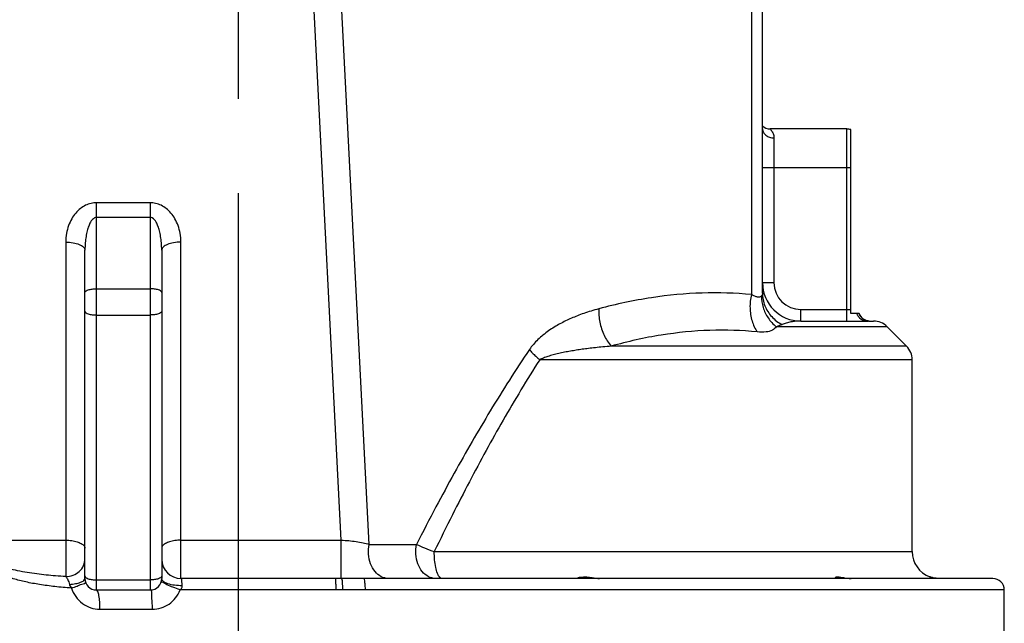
# Model space of a CAD drawing. Header units: millimetres. Extents: x 0 to 1189, y 0 to 841.
# Tile 8 of 88: x 217 to 269, y 480 to 511. Entities that reach past the tile are written whole.
import ezdxf

# ---------------------------------------------------------------- set-up
doc = ezdxf.new("R2010")
doc.units = ezdxf.units.MM
doc.header["$LTSCALE"] = 65.395
doc.linetypes.add('CENTER', pattern=[0.6, 0.375, -0.075, 0.075, -0.075])
doc.layers.get('0').update_dxf_attribs({"linetype": 'CONTINUOUS'})
doc.layers.add('02___PRT_ALL_AXES', color=7, linetype='CONTINUOUS')

msp = doc.modelspace()

# ---------------------------------------------------------------- linework, layer by layer
at = {"color": 9, "linetype": 'Continuous'}
for p, q in [((234.2046, 484.1261), (232.0737, 525.7524)), ((235.6607, 483.906), (233.5765, 524.6212)), ((255.5781, 514.0159), (255.5782, 496.9111)), ((260.5493, 495.5345), (260.5493, 505.5345)), ((256.7493, 505.0729), (256.7493, 497.5345)), ((256.1493, 503.5345), (260.7493, 503.5345)), ((224.2493, 501.694), (221.4493, 501.694)), ((221.4493, 481.5345), (221.4493, 501.694)), ((224.2493, 501.694), (224.2493, 481.5345)), ((224.2493, 500.9294), (221.4493, 500.9294)), ((219.8493, 499.6433), (219.8493, 482.2291)), ((225.8493, 482.1345), (225.8493, 499.6433)), ((221.4493, 497.2185), (224.2493, 497.2185)), ((256.1493, 497.5345), (256.7493, 497.5345)), ((258.1493, 496.1345), (260.7493, 496.1345)), ((258.1493, 495.5345), (258.1493, 496.1345)), ((221.4493, 495.8504), (224.2493, 495.8504)), ((262.6422, 495.2416), (256.8671, 495.2416)), ((263.6564, 494.2274), (248.2666, 494.2274)), ((263.9493, 493.5203), (244.5418, 493.5203)), ((215.8494, 484.1261), (219.8493, 484.1261)), ((225.8493, 484.1261), (234.2046, 484.1261)), ((234.2046, 482.1348), (234.2046, 484.1261)), ((235.6607, 483.906), (238.1202, 483.906)), ((239.0493, 483.5345), (263.9493, 483.5345)), ((221.4493, 482.0609), (224.2493, 482.0609)), ((233.9446, 481.5345), (225.8088, 481.5345)), ((234.2863, 481.535), (233.9446, 481.5345)), ((235.4604, 481.5345), (234.2863, 481.535)), ((268.7493, 481.5345), (235.4604, 481.5345)), ((221.6302, 480.5345), (224.3618, 480.5345))]:
    msp.add_line(p, q, dxfattribs=at)
at = {"color": 7, "linetype": 'Continuous'}
for p, q in [((256.1493, 496.9826), (256.1493, 521.7661)), ((260.5493, 505.5345), (256.5493, 505.5345)), ((260.7493, 495.9345), (260.7493, 505.5002)), ((220.8493, 482.1345), (220.8493, 499.2207)), ((224.8493, 499.2207), (224.8493, 482.1345)), ((261.1836, 495.9345), (260.7493, 495.9345)), ((258.1493, 495.5345), (261.5442, 495.5345)), ((261.7493, 495.5345), (261.9351, 495.5345)), ((262.6422, 495.2416), (263.6564, 494.2274)), ((233.8679, 482.1345), (225.8493, 482.1345)), ((234.2046, 482.1348), (233.8679, 482.1345)), ((268.1493, 482.1345), (235.3609, 482.1345)), ((221.4493, 481.5345), (224.2493, 481.5345))]:
    msp.add_line(p, q, dxfattribs=at)
at = {"color": 9, "linetype": 'Continuous'}
msp.add_lwpolyline([(261.7095, 495.5322), (261.7308, 495.534), (261.7493, 495.5345)], dxfattribs=at)
at = {"color": 7, "linetype": 'Continuous'}
for centre, radius, start, end in [((256.5493, 506.1345), 0.6, 227.58217, 270.00002), ((260.5493, 504.9345), 0.6, 70.52878, 90), ((258.1493, 497.5345), 2, 180, 270), ((261.7493, 496.1345), 0.6, 199.47122, 270), ((261.9351, 494.5345), 1, 45.00001, 90), ((262.9493, 493.5203), 1, 0, 45.00001), ((265.3493, 483.5345), 1.4, 180, 249.94896), ((225.8493, 483.1345), 1, 180, 270), ((221.4493, 482.1345), 0.6, 180, 270), ((224.2493, 482.1345), 0.6, 270, 360), ((268.1493, 481.5345), 0.6, 0, 90)]:
    msp.add_arc(centre, radius, start, end, dxfattribs=at)
at = {"color": 9, "linetype": 'Continuous'}
msp.add_arc((258.1493, 497.5345), 1.4, 180, 270, dxfattribs=at)
for points, start_tangent, end_tangent in [([(256.1493, 505.5345), (256.195, 505.3579), (256.3251, 505.2081), (256.5197, 505.1081), (256.7493, 505.0729)], (0, -1), (1, 0)), ([(256.5493, 505.5345), (256.6629, 505.3858), (256.7076, 505.2929), (256.7382, 505.1873), (256.7493, 505.0729)], (0.699808, -0.714331), (0.0000607, -1)), ([(221.4493, 501.694), (221.1672, 501.6618), (220.8811, 501.5603), (220.6098, 501.3891), (220.3666, 501.1533), (220.1604, 500.8585), (219.9984, 500.5077), (219.8899, 500.1023), (219.8493, 499.6433)], (-0.9999999, 0.0003814), (0.000011, -1)), ([(225.8493, 499.6433), (225.8088, 500.102), (225.7003, 500.5076), (225.5383, 500.8584), (225.332, 501.1532), (225.0888, 501.3891), (224.8175, 501.5603), (224.5315, 501.6618), (224.2493, 501.694)], (0.0000096, 1), (-0.9999999, -0.0003918)), ([(221.4493, 500.9294), (221.3436, 500.9026), (221.2363, 500.818), (221.1345, 500.6753), (221.0433, 500.4788), (220.966, 500.2332), (220.9052, 499.9409), (220.8645, 499.6031), (220.8493, 499.2207)], (-0.9999999, 0.0003593), (0.0000002, -1)), ([(224.8493, 499.2207), (224.8341, 499.6029), (224.7934, 499.9408), (224.7327, 500.2331), (224.6553, 500.4788), (224.5641, 500.6753), (224.4623, 500.818), (224.355, 500.9026), (224.2493, 500.9294)], (0, 1), (-0.9999999, -0.000369)), ([(219.8493, 499.6433), (220.232, 499.6111), (220.5564, 499.5195), (220.7732, 499.3824), (220.8493, 499.2207)], (1, 0), (0, -1)), ([(225.8493, 499.6433), (225.4666, 499.6111), (225.1422, 499.5195), (224.9254, 499.3824), (224.8493, 499.2207)], (-1, 0), (0, -1)), ([(220.8493, 497.0133), (221.025, 497.1584), (221.2197, 497.2029), (221.4493, 497.2185)], (0, 1), (1, 0)), ([(224.8493, 497.0133), (224.6736, 497.1584), (224.4789, 497.2029), (224.2493, 497.2185)], (0, 1), (-1, 0)), ([(255.5782, 496.9111), (253.0063, 496.995), (250.3623, 496.7495), (247.6265, 496.1723)], (-0.9952638, 0.0972105), (-0.9661542, -0.2579654)), ([(255.5781, 496.9111), (255.4996, 496.2148), (255.6061, 495.5388), (255.8846, 494.9661)], (-0.2429444, -0.9700402), (0.5816497, -0.8134393)), ([(256.0945, 496.8322), (255.9858, 496.7766), (255.8132, 496.8006), (255.5782, 496.911)], (-0.6477194, -0.761879), (-0.8637621, 0.5038999)), ([(256.0944, 496.8322), (256.1811, 496.2447), (256.4472, 495.6968), (256.8671, 495.2416)], (-0.012649, -0.99992), (0.7763635, -0.6302854)), ([(256.1493, 496.9826), (256.0945, 496.8322)], (-0.000065, -1), (-0.6474924, -0.7620719)), ([(256.1493, 496.9827), (256.2735, 496.3346), (256.6308, 495.7671), (257.1766, 495.3505)], (0.0000013, -1), (0.8872779, -0.4612352)), ([(247.6265, 496.1723), (247.2156, 496.0546), (246.8441, 495.9333), (246.5059, 495.8088), (246.1919, 495.6794), (245.8924, 495.5415), (245.598, 495.3902), (245.3026, 495.2195), (245.0039, 495.0234), (244.714, 494.8039), (244.4496, 494.5694), (244.2125, 494.3187), (244.0072, 494.051)], (-0.9661411, -0.2580143), (-0.5612238, -0.8276641)), ([(247.6265, 496.1723), (247.6731, 495.4738), (247.8958, 494.7968), (248.2664, 494.2274)], (-0.066755, -0.9977694), (0.6598011, -0.7514402)), ([(220.8493, 496.0557), (221.025, 495.9105), (221.2197, 495.8661), (221.4493, 495.8504)], (0, -1), (1, 0)), ([(224.8493, 496.0557), (224.6736, 495.9105), (224.4789, 495.8661), (224.2493, 495.8504)], (0, -1), (-1, 0)), ([(261.5442, 495.5345), (261.3935, 495.5627), (261.257, 495.6446), (261.1475, 495.7725), (261.0752, 495.9345)], (-1, 0), (-0.2812616, 0.9596311)), ([(261.4847, 495.5924), (261.2997, 495.7336), (261.1824, 495.9345)], (-0.897926, 0.4401464), (-0.3273848, 0.9448911)), ([(261.7095, 495.5322), (261.4847, 495.5924)], (-0.997796, 0.066356), (-0.897926, 0.4401464)), ([(255.8847, 494.9662), (253.4135, 495.0501), (250.8785, 494.8042), (248.2666, 494.2274)], (-0.9948934, 0.1009313), (-0.9630737, -0.269238)), ([(256.8671, 495.2416), (256.6644, 495.0621), (256.3361, 494.9656), (255.8847, 494.9662)], (-0.5515386, -0.8341494), (-0.9948787, 0.1010757)), ([(257.1766, 495.3505), (257.0389, 495.2955), (256.8671, 495.2416)], (-0.9144524, -0.4046935), (-0.9647329, -0.2632307)), ([(258.1493, 495.5345), (257.8798, 495.5225), (257.6261, 495.4873), (257.391, 495.4298), (257.1766, 495.3505)], (-1, 0.0000398), (-0.9142829, -0.4050763)), ([(261.5442, 495.5345), (261.6555, 495.5325), (261.7039, 495.545)], (1, 0.0001515), (0.9149939, 0.4034677)), ([(244.0072, 494.051), (242.9613, 492.4611), (241.9676, 490.8616), (241.0195, 489.2575), (240.0894, 487.6125), (239.1374, 485.858), (238.1202, 483.906)], (-0.5617552, -0.8273035), (-0.4549605, -0.8905116)), ([(244.0072, 494.051), (244.1575, 493.881), (244.3371, 493.7027), (244.5418, 493.5203)], (0.6327898, -0.7743236), (0.7624528, -0.6470439)), ([(248.2668, 494.2274), (247.8334, 494.1882), (247.4427, 494.1477), (247.088, 494.1062), (246.7597, 494.0631), (246.4477, 494.0171), (246.1425, 493.9667), (245.8378, 493.9098), (245.5321, 493.8444), (245.2381, 493.7712), (244.9731, 493.6931), (244.7394, 493.6095), (244.5418, 493.5203)], (-0.9964552, -0.0841246), (-0.8877152, -0.460393)), ([(244.5418, 493.5203), (243.5649, 491.9512), (242.6361, 490.3726), (241.7502, 488.7908), (240.8822, 487.1713), (239.9957, 485.4486), (239.0493, 483.5345)], (-0.5404931, -0.8413485), (-0.4362881, -0.899807)), ([(219.8493, 484.1261), (220.1583, 484.1055), (220.4371, 484.0454), (220.6583, 483.9519), (220.8004, 483.8341), (220.8493, 483.7035)], (1, 0), (0, -1)), ([(225.8493, 484.1261), (225.5403, 484.1055), (225.2615, 484.0454), (225.0403, 483.9519), (224.8983, 483.8341), (224.8493, 483.7035)], (-1, 0), (0, -1)), ([(234.2046, 484.1261), (234.5938, 484.1036), (234.9785, 484.0585), (235.3418, 483.9914), (235.6607, 483.906)], (0.9995685, -0.0293731), (0.9526114, -0.3041899)), ([(236.6609, 482.1345), (236.2878, 482.2281), (235.9647, 482.4966), (235.7347, 482.904), (235.6287, 483.3957), (235.6607, 483.906)], (-1, 0), (0.1998127, 0.9798341)), ([(239.1204, 482.1345), (238.7473, 482.2281), (238.4242, 482.4966), (238.1942, 482.904), (238.0881, 483.3957), (238.1202, 483.906)], (-1, 0.0000001), (0.1998399, 0.9798286)), ([(238.1202, 483.906), (238.5361, 483.7294), (239.0493, 483.5345)], (0.9097127, -0.4152382), (0.9402937, -0.3403642)), ([(239.3019, 482.2368), (239.217, 482.4019), (239.127, 482.7116), (239.0692, 483.1019), (239.0493, 483.5345)], (-0.6022143, 0.7983344), (-0.0000003, 1)), ([(220.1476, 481.6344), (219.2801, 481.7127), (218.4861, 481.8183), (217.7642, 481.9538), (217.1132, 482.1228), (216.5345, 482.3304), (216.0354, 482.5847), (215.6342, 482.8971)], (-0.9973947, 0.0721368), (-0.7066283, 0.7075849)), ([(219.8493, 482.2291), (219.3195, 482.2676), (218.8287, 482.313), (218.3399, 482.3696), (217.8369, 482.4431), (217.3396, 482.5357), (216.8739, 482.6474), (216.4656, 482.7752), (216.1233, 482.918), (215.8421, 483.0831)], (-0.9979702, 0.0636821), (-0.8125129, 0.5829432)), ([(220.5564, 482.5022), (220.7732, 482.8047), (220.8493, 483.1615)], (0.7312426, 0.6821174), (0.0000009, 1)), ([(219.8493, 482.2291), (220.232, 482.3), (220.5564, 482.5022)], (1, 0.000002), (0.7312426, 0.6821174)), ([(219.8493, 482.2291), (219.958, 482.0657), (220.0022, 481.9531), (220.0371, 481.828)], (0.720768, -0.6931764), (0.2280741, -0.9736438)), ([(220.8493, 482.2661), (221.025, 482.121), (221.2197, 482.0765)], (0, -1), (0.990841, -0.1350334)), ([(224.8493, 482.2661), (224.6736, 482.121), (224.4789, 482.0765)], (0, -1), (-0.9908411, -0.135033)), ([(239.4561, 482.1345), (239.3304, 482.203), (239.3019, 482.2368)], (-1, -0.000001), (-0.6022143, 0.7983344)), ([(220.0371, 481.828), (220.3586, 481.866), (220.62, 481.9357), (220.7902, 482.0288)], (0.9982265, 0.0595296), (0.7373984, 0.675458)), ([(220.0371, 481.828), (220.0747, 481.7316), (220.1476, 481.6344)], (0.2470231, -0.9690096), (0.6715475, -0.7409615)), ([(220.1476, 481.6344), (220.4439, 481.7411), (220.6812, 481.8356), (220.8794, 481.947)], (0.9451824, 0.3265428), (-0.312406, 0.9499487)), ([(220.7902, 482.0288), (220.8493, 482.1345)], (0.7373984, 0.675458), (-0.0000132, 1)), ([(221.2197, 482.0765), (221.4493, 482.0609)], (0.990841, -0.1350334), (1, 0)), ([(224.4789, 482.0765), (224.2493, 482.0609)], (-0.9908411, -0.135033), (-1, 0)), ([(225.8088, 481.5345), (225.4338, 481.6845), (225.1085, 481.8095), (224.8055, 481.9095)], (-0.9262636, 0.3768762), (-0.3749736, -0.9270355)), ([(224.9322, 481.9847), (224.8494, 482.1345)], (-0.7373771, 0.6754813), (0.0001775, 1)), ([(225.9175, 481.7595), (225.5144, 481.7803), (225.1668, 481.8598), (224.9322, 481.9847)], (-0.9996701, -0.0256846), (-0.7373771, 0.6754813)), ([(225.8088, 481.5345), (225.8771, 481.6166), (225.9175, 481.7595)], (0.7235429, 0.6902794), (-0.0468029, 0.9989041)), ([(225.9175, 481.7595), (225.9094, 481.8837), (225.8979, 481.9887), (225.8493, 482.1345)], (-0.0482836, 0.9988337), (-1, 0.0001594)), ([(233.9446, 481.5345), (233.9387, 481.7641), (233.9221, 481.9587), (233.8679, 482.1345)], (0, 1), (-1, 0)), ([(234.2863, 481.535), (234.2796, 481.7615), (234.2617, 481.9545), (234.2045, 482.1348)], (-0.0030226, 0.9999954), (-0.9869925, 0.160766)), ([(235.4604, 481.5345), (235.4528, 481.764), (235.4312, 481.9587), (235.361, 482.1345)], (-0.0002589, 1), (-1, 0.0000993)), ([(220.1476, 481.6344), (220.3702, 481.1901), (220.7159, 480.8378), (221.1507, 480.6119), (221.6302, 480.5345)], (0.3058716, -0.9520728), (1, 0.0000794)), ([(221.6302, 480.5345), (221.6165, 480.9172), (221.5772, 481.2416), (221.5186, 481.4584), (221.4493, 481.5345)], (0, 1), (-1, 0)), ([(224.3618, 480.5345), (224.3532, 480.9172), (224.3288, 481.2416), (224.2493, 481.5345)], (-0.0000013, 1), (-1, 0)), ([(224.3618, 480.5345), (224.8153, 480.6035), (225.23, 480.8049), (225.5719, 481.1239), (225.8088, 481.5345)], (1, -0.0000675), (0.3671257, 0.9301713))]:
    msp.add_spline(points, degree=3, dxfattribs=dict(at, start_tangent=start_tangent, end_tangent=end_tangent))
at = {"color": 7, "linetype": 'Continuous', "start_tangent": (-1, 0.0001396), "end_tangent": (-0.9999984, -0.0018091)}
msp.add_spline([(235.3609, 482.1345), (234.7658, 482.1355), (234.2046, 482.1349)], degree=3, dxfattribs=at)
at = {"layer": '02___PRT_ALL_AXES', "color": 7, "linetype": 'CENTER'}
msp.add_line((228.8493, 438.4345), (228.8493, 735.2737), dxfattribs=at)
at = {"layer": '02___PRT_ALL_AXES', "color": 7, "linetype": 'Continuous'}
for p, q in [((263.9493, 483.5345), (263.9493, 493.5203)), ((264.9198, 482.2017), (264.9028, 482.2074)), ((268.7493, 476.5345), (268.7493, 481.5345))]:
    msp.add_line(p, q, dxfattribs=at)
msp.add_lwpolyline([(246.5351, 482.1345), (246.5233, 482.1362), (246.5193, 482.141)], dxfattribs=at)
for points, start_tangent, end_tangent in [([(246.6617, 482.2017), (246.8263, 482.2189), (247.0318, 482.2101), (247.2557, 482.1807), (247.4709, 482.1488), (247.6577, 482.1345)], (0.9959943, 0.0894169), (1, 0)), ([(259.9524, 482.1891), (260.1205, 482.2146), (260.1417, 482.2111)], (0, 1), (0.9865458, -0.1634852)), ([(246.5193, 482.141), (246.6617, 482.2017)], (0, 1), (0.9959943, 0.0894169)), ([(260.1302, 482.1345), (259.9731, 482.1637), (259.9762, 482.1816)], (-1, 0), (0.2995062, 0.9540944)), ([(260.1417, 482.2111), (260.3089, 482.1863), (260.5394, 482.1508), (260.7783, 482.1345)], (0.9865458, -0.1634852), (1, 0)), ([(264.9028, 482.2074), (264.8693, 482.2193)], (-0.9461908, 0.3236093), (-0.9372397, 0.3486857)), ([(265, 482.1782), (264.9198, 482.2017)], (-0.9678825, 0.2514031), (-0.9504221, 0.3109628)), ([(265.0437, 482.1676), (265, 482.1782)], (-0.9756988, 0.2191159), (-0.9678825, 0.2514031)), ([(265.1506, 482.1481), (265.1483, 482.1484), (265.0437, 482.1676)], (-0.9900946, 0.1404019), (-0.9756988, 0.2191159)), ([(265.3436, 482.1345), (265.1506, 482.1481)], (-1, 0), (-0.9900946, 0.1404019))]:
    msp.add_spline(points, degree=3, dxfattribs=dict(at, start_tangent=start_tangent, end_tangent=end_tangent))

doc.saveas('drawing.dxf')
